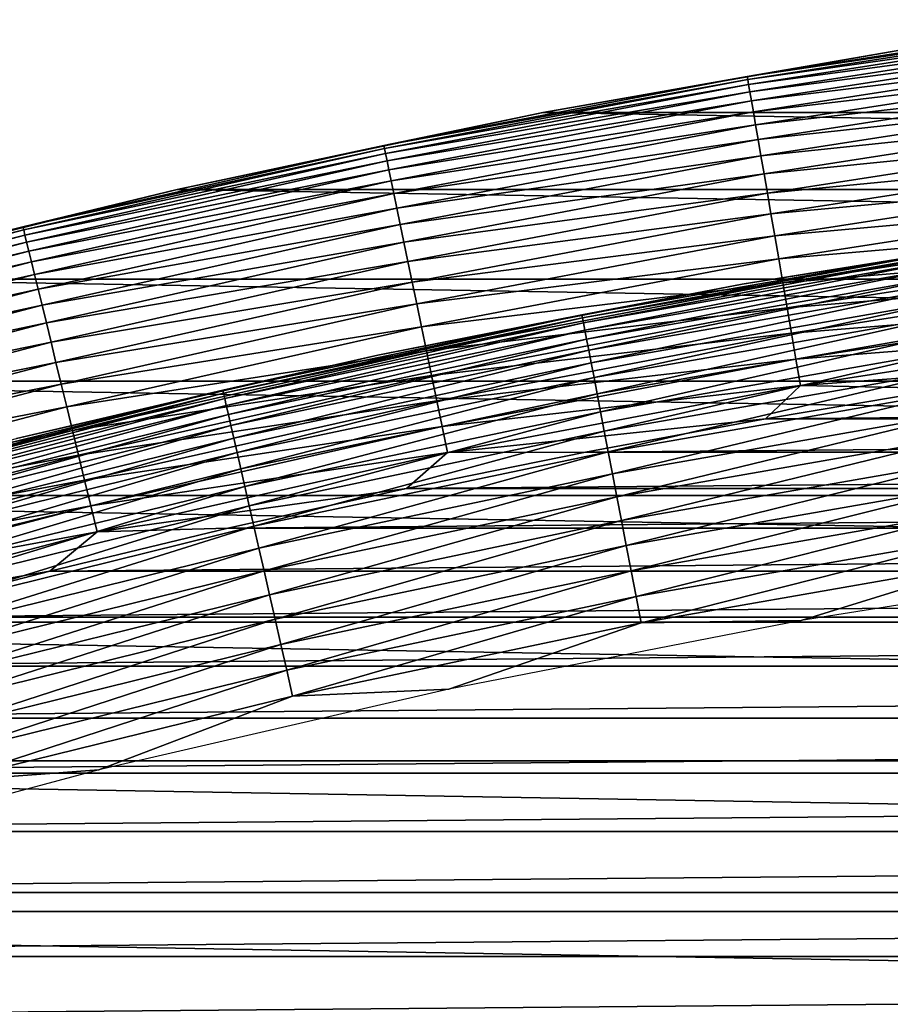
# Model space of a CAD drawing. Header units: millimetres. Extents: x -161 to 161, y -94 to 1149.
# Tile 248 of 256: x -82.53 to -79.97, y -28.98 to -26.1. Entities that reach past the tile are written whole.
import ezdxf

# ---------------------------------------------------------------- set-up
doc = ezdxf.new("R2010")
doc.units = ezdxf.units.MM
doc.header["$LTSCALE"] = 81.481481
for name, color, linetype in [('433', 7, 'CONTINUOUS'), ('434', 7, 'CONTINUOUS'), ('435', 7, 'CONTINUOUS'), ('437', 7, 'CONTINUOUS'), ('438', 7, 'CONTINUOUS')]:
    doc.layers.add(name, color=color, linetype=linetype)

msp = doc.modelspace()

# ---------------------------------------------------------------- linework, layer by layer
at = {"layer": '433', "linetype": 'CONTINUOUS'}
for points in [[(-79.8114, -27.179, -46.2096), (-80.3411, -27.2675, -46.2096), (-70.1886, -27.179, -46.2096), (-79.8114, -27.179, -46.2096)], [(-70.1886, -27.179, -46.2096), (-80.3411, -27.2675, -46.2096), (-69.6589, -27.2675, -46.2096), (-70.1886, -27.179, -46.2096)], [(-80.3411, -27.2675, -46.2096), (-80.8685, -27.3652, -46.2096), (-69.6589, -27.2675, -46.2096), (-80.3411, -27.2675, -46.2096)], [(-69.6589, -27.2675, -46.2096), (-80.8685, -27.3652, -46.2096), (-69.1315, -27.3652, -46.2096), (-69.6589, -27.2675, -46.2096)], [(-80.8685, -27.3652, -46.2096), (-81.3931, -27.4719, -46.2096), (-69.1315, -27.3652, -46.2096), (-80.8685, -27.3652, -46.2096)], [(-69.1315, -27.3652, -46.2096), (-81.3931, -27.4719, -46.2096), (-68.6068, -27.4719, -46.2096), (-69.1315, -27.3652, -46.2096)], [(-81.3931, -27.4719, -46.2096), (-81.9163, -27.588, -46.2096), (-68.6068, -27.4719, -46.2096), (-81.3931, -27.4719, -46.2096)], [(-68.6068, -27.4719, -46.2096), (-81.9163, -27.588, -46.2096), (-68.0837, -27.588, -46.2096), (-68.6068, -27.4719, -46.2096)], [(-81.9163, -27.588, -46.2096), (-82.4382, -27.7134, -46.2096), (-68.0837, -27.588, -46.2096), (-81.9163, -27.588, -46.2096)], [(-68.0837, -27.588, -46.2096), (-82.4382, -27.7134, -46.2096), (-67.5617, -27.7134, -46.2096), (-68.0837, -27.588, -46.2096)], [(-82.4382, -27.7134, -46.2096), (-82.9584, -27.848, -46.2096), (-67.5617, -27.7134, -46.2096), (-82.4382, -27.7134, -46.2096)], [(-67.5617, -27.7134, -46.2096), (-82.9584, -27.848, -46.2096), (-67.0416, -27.848, -46.2096), (-67.5617, -27.7134, -46.2096)], [(-82.9584, -27.848, -46.2096), (-83.4764, -27.9916, -46.2096), (-67.0416, -27.848, -46.2096), (-82.9584, -27.848, -46.2096)], [(-67.0416, -27.848, -46.2096), (-83.4764, -27.9916, -46.2096), (-66.5236, -27.9916, -46.2096), (-67.0416, -27.848, -46.2096)], [(-83.4764, -27.9916, -46.2096), (-83.9917, -28.1442, -46.2096), (-66.5236, -27.9916, -46.2096), (-83.4764, -27.9916, -46.2096)], [(-66.5236, -27.9916, -46.2096), (-83.9917, -28.1442, -46.2096), (-66.0083, -28.1442, -46.2096), (-66.5236, -27.9916, -46.2096)], [(-83.9917, -28.1442, -46.2096), (-84.5038, -28.3056, -46.2096), (-66.0083, -28.1442, -46.2096), (-83.9917, -28.1442, -46.2096)], [(-66.0083, -28.1442, -46.2096), (-84.5038, -28.3056, -46.2096), (-65.4962, -28.3056, -46.2096), (-66.0083, -28.1442, -46.2096)], [(-84.5038, -28.3056, -46.2096), (-85.0123, -28.4757, -46.2096), (-65.4962, -28.3056, -46.2096), (-84.5038, -28.3056, -46.2096)], [(-65.4962, -28.3056, -46.2096), (-85.0123, -28.4757, -46.2096), (-64.9877, -28.4757, -46.2096), (-65.4962, -28.3056, -46.2096)], [(-85.0123, -28.4757, -46.2096), (-85.5169, -28.6544, -46.2096), (-64.9877, -28.4757, -46.2096), (-85.0123, -28.4757, -46.2096)], [(-64.9877, -28.4757, -46.2096), (-85.5169, -28.6544, -46.2096), (-64.483, -28.6544, -46.2096), (-64.9877, -28.4757, -46.2096)], [(-85.5169, -28.6544, -46.2096), (-86.019, -28.8422, -46.2096), (-64.483, -28.6544, -46.2096), (-85.5169, -28.6544, -46.2096)], [(-64.483, -28.6544, -46.2096), (-86.019, -28.8422, -46.2096), (-63.9809, -28.8422, -46.2096), (-64.483, -28.6544, -46.2096)], [(-86.019, -28.8422, -46.2096), (-86.5185, -29.039, -46.2096), (-63.9809, -28.8422, -46.2096), (-86.019, -28.8422, -46.2096)], [(-63.9809, -28.8422, -46.2096), (-86.5185, -29.039, -46.2096), (-63.4814, -29.0391, -46.2096), (-63.9809, -28.8422, -46.2096)]]:
    msp.add_3dface(points, dxfattribs=at)
at = {"layer": '434', "linetype": 'CONTINUOUS'}
for points in [[(-79.9128, -26.1825, -66.2096), (-69.0073, -26.3707, -66.2096), (-80.9927, -26.3707, -66.2096), (-79.9128, -26.1825, -66.2096)], [(-80.9927, -26.3707, -66.2096), (-67.9354, -26.596, -66.2096), (-82.0646, -26.596, -66.2096), (-80.9927, -26.3707, -66.2096)], [(-69.0073, -26.3707, -66.2096), (-67.9354, -26.596, -66.2096), (-80.9927, -26.3707, -66.2096), (-69.0073, -26.3707, -66.2096)], [(-82.0646, -26.596, -66.2096), (-66.8705, -26.8585, -66.2096), (-83.1295, -26.8585, -66.2096), (-82.0646, -26.596, -66.2096)], [(-67.9354, -26.596, -66.2096), (-66.8705, -26.8585, -66.2096), (-82.0646, -26.596, -66.2096), (-67.9354, -26.596, -66.2096)], [(-83.1295, -26.8585, -66.2096), (-65.8162, -27.1572, -66.2096), (-84.1838, -27.1572, -66.2096), (-83.1295, -26.8585, -66.2096)], [(-66.8705, -26.8585, -66.2096), (-65.8162, -27.1572, -66.2096), (-83.1295, -26.8585, -66.2096), (-66.8705, -26.8585, -66.2096)], [(-84.1838, -27.1572, -66.2096), (-64.773, -27.4923, -66.2096), (-85.227, -27.4923, -66.2096), (-84.1838, -27.1572, -66.2096)], [(-65.8162, -27.1572, -66.2096), (-64.773, -27.4923, -66.2096), (-84.1838, -27.1572, -66.2096), (-65.8162, -27.1572, -66.2096)], [(-85.227, -27.4923, -66.2096), (-63.7409, -27.8634, -66.2096), (-86.2591, -27.8634, -66.2096), (-85.227, -27.4923, -66.2096)], [(-64.773, -27.4923, -66.2096), (-63.7409, -27.8634, -66.2096), (-85.227, -27.4923, -66.2096), (-64.773, -27.4923, -66.2096)], [(-86.2591, -27.8634, -66.2096), (-62.7235, -28.2695, -66.2096), (-87.2765, -28.2695, -66.2096), (-86.2591, -27.8634, -66.2096)], [(-63.7409, -27.8634, -66.2096), (-62.7235, -28.2695, -66.2096), (-86.2591, -27.8634, -66.2096), (-63.7409, -27.8634, -66.2096)], [(-87.2765, -28.2695, -66.2096), (-61.7203, -28.7107, -66.2096), (-88.2797, -28.7107, -66.2096), (-87.2765, -28.2695, -66.2096)], [(-62.7235, -28.2695, -66.2096), (-61.7203, -28.7107, -66.2096), (-87.2765, -28.2695, -66.2096), (-62.7235, -28.2695, -66.2096)], [(-88.2797, -28.7107, -66.2096), (-60.7321, -29.1865, -66.2096), (-89.2679, -29.1865, -66.2096), (-88.2797, -28.7107, -66.2096)], [(-61.7203, -28.7107, -66.2096), (-60.7321, -29.1865, -66.2096), (-88.2797, -28.7107, -66.2096), (-61.7203, -28.7107, -66.2096)]]:
    msp.add_3dface(points, dxfattribs=at)
at = {"layer": '435', "linetype": 'CONTINUOUS'}
for points in [[(-79.9128, -26.1825, -66.2096), (-80.9927, -26.3707, -66.2096), (-79.9127, -26.1824, -47.2096), (-79.9128, -26.1825, -66.2096)], [(-79.9127, -26.1824, -47.2096), (-80.9927, -26.3707, -66.2096), (-80.9924, -26.3706, -47.2096), (-79.9127, -26.1824, -47.2096)], [(-80.9924, -26.3706, -47.2096), (-82.0646, -26.596, -66.2096), (-82.065, -26.596, -47.2096), (-80.9924, -26.3706, -47.2096)], [(-80.9927, -26.3707, -66.2096), (-82.0646, -26.596, -66.2096), (-80.9924, -26.3706, -47.2096), (-80.9927, -26.3707, -66.2096)], [(-82.0646, -26.596, -66.2096), (-83.1295, -26.8585, -66.2096), (-82.065, -26.596, -47.2096), (-82.0646, -26.596, -66.2096)], [(-82.065, -26.596, -47.2096), (-83.1295, -26.8585, -66.2096), (-83.1292, -26.8583, -47.2096), (-82.065, -26.596, -47.2096)]]:
    msp.add_3dface(points, dxfattribs=at)
at = {"layer": '437', "linetype": 'CONTINUOUS'}
for points in [[(-79.9127, -26.1824, -47.2096), (-80.3941, -26.2646, -47.1325), (-79.3229, -26.0987, -47.1325), (-79.9127, -26.1824, -47.2096)], [(-80.3941, -26.2646, -47.1325), (-79.3216, -26.1077, -47.0544), (-79.3229, -26.0987, -47.1325), (-80.3941, -26.2646, -47.1325)], [(-80.3926, -26.2736, -47.0544), (-79.3216, -26.1077, -47.0544), (-80.3941, -26.2646, -47.1325), (-80.3926, -26.2736, -47.0544)], [(-80.3926, -26.2736, -47.0544), (-79.3196, -26.1228, -46.9773), (-79.3216, -26.1077, -47.0544), (-80.3926, -26.2736, -47.0544)], [(-80.39, -26.2886, -46.9773), (-79.3196, -26.1228, -46.9773), (-80.3926, -26.2736, -47.0544), (-80.39, -26.2886, -46.9773)], [(-80.39, -26.2886, -46.9773), (-79.3167, -26.1438, -46.9017), (-79.3196, -26.1228, -46.9773), (-80.39, -26.2886, -46.9773)], [(-80.3864, -26.3095, -46.9017), (-79.3167, -26.1438, -46.9017), (-80.39, -26.2886, -46.9773), (-80.3864, -26.3095, -46.9017)], [(-80.3864, -26.3095, -46.9017), (-79.313, -26.1707, -46.8279), (-79.3167, -26.1438, -46.9017), (-80.3864, -26.3095, -46.9017)], [(-79.9127, -26.1824, -47.2096), (-80.9924, -26.3706, -47.2096), (-80.3941, -26.2646, -47.1325), (-79.9127, -26.1824, -47.2096)], [(-80.3818, -26.3363, -46.8279), (-79.313, -26.1707, -46.8279), (-80.3864, -26.3095, -46.9017), (-80.3818, -26.3363, -46.8279)], [(-80.3818, -26.3363, -46.8279), (-79.3085, -26.2032, -46.7565), (-79.313, -26.1707, -46.8279), (-80.3818, -26.3363, -46.8279)], [(-80.3762, -26.3686, -46.7565), (-79.3085, -26.2032, -46.7565), (-80.3818, -26.3363, -46.8279), (-80.3762, -26.3686, -46.7565)], [(-80.3762, -26.3686, -46.7565), (-79.3033, -26.2412, -46.6879), (-79.3085, -26.2032, -46.7565), (-80.3762, -26.3686, -46.7565)], [(-80.9924, -26.3706, -47.2096), (-81.4591, -26.467, -47.1325), (-80.3941, -26.2646, -47.1325), (-80.9924, -26.3706, -47.2096)], [(-81.4591, -26.467, -47.1325), (-80.3926, -26.2736, -47.0544), (-80.3941, -26.2646, -47.1325), (-81.4591, -26.467, -47.1325)], [(-80.3697, -26.4064, -46.6879), (-79.3033, -26.2412, -46.6879), (-80.3762, -26.3686, -46.7565), (-80.3697, -26.4064, -46.6879)], [(-80.3697, -26.4064, -46.6879), (-79.2974, -26.2844, -46.6225), (-79.3033, -26.2412, -46.6879), (-80.3697, -26.4064, -46.6879)], [(-81.4573, -26.4759, -47.0544), (-80.3926, -26.2736, -47.0544), (-81.4591, -26.467, -47.1325), (-81.4573, -26.4759, -47.0544)], [(-81.4573, -26.4759, -47.0544), (-80.39, -26.2886, -46.9773), (-80.3926, -26.2736, -47.0544), (-81.4573, -26.4759, -47.0544)], [(-81.4542, -26.4908, -46.9773), (-80.39, -26.2886, -46.9773), (-81.4573, -26.4759, -47.0544), (-81.4542, -26.4908, -46.9773)], [(-81.4542, -26.4908, -46.9773), (-80.3864, -26.3095, -46.9017), (-80.39, -26.2886, -46.9773), (-81.4542, -26.4908, -46.9773)], [(-80.3623, -26.4494, -46.6225), (-79.2974, -26.2844, -46.6225), (-80.3697, -26.4064, -46.6879), (-80.3623, -26.4494, -46.6225)], [(-80.3623, -26.4494, -46.6225), (-79.2907, -26.3326, -46.5607), (-79.2974, -26.2844, -46.6225), (-80.3623, -26.4494, -46.6225)], [(-81.4498, -26.5116, -46.9017), (-80.3864, -26.3095, -46.9017), (-81.4542, -26.4908, -46.9773), (-81.4498, -26.5116, -46.9017)], [(-81.4498, -26.5116, -46.9017), (-80.3818, -26.3363, -46.8279), (-80.3864, -26.3095, -46.9017), (-81.4498, -26.5116, -46.9017)], [(-81.4443, -26.5382, -46.8279), (-80.3818, -26.3363, -46.8279), (-81.4498, -26.5116, -46.9017), (-81.4443, -26.5382, -46.8279)], [(-81.4443, -26.5382, -46.8279), (-80.3762, -26.3686, -46.7565), (-80.3818, -26.3363, -46.8279), (-81.4443, -26.5382, -46.8279)], [(-80.354, -26.4973, -46.5607), (-79.2907, -26.3326, -46.5607), (-80.3623, -26.4494, -46.6225), (-80.354, -26.4973, -46.5607)], [(-80.354, -26.4973, -46.5607), (-79.2835, -26.3854, -46.5029), (-79.2907, -26.3326, -46.5607), (-80.354, -26.4973, -46.5607)], [(-80.9924, -26.3706, -47.2096), (-82.065, -26.596, -47.2096), (-81.4591, -26.467, -47.1325), (-80.9924, -26.3706, -47.2096)], [(-81.4376, -26.5703, -46.7565), (-80.3762, -26.3686, -46.7565), (-81.4443, -26.5382, -46.8279), (-81.4376, -26.5703, -46.7565)], [(-81.4376, -26.5703, -46.7565), (-80.3697, -26.4064, -46.6879), (-80.3762, -26.3686, -46.7565), (-81.4376, -26.5703, -46.7565)], [(-81.4298, -26.6079, -46.6879), (-80.3697, -26.4064, -46.6879), (-81.4376, -26.5703, -46.7565), (-81.4298, -26.6079, -46.6879)], [(-81.4298, -26.6079, -46.6879), (-80.3623, -26.4494, -46.6225), (-80.3697, -26.4064, -46.6879), (-81.4298, -26.6079, -46.6879)], [(-80.345, -26.5498, -46.5029), (-79.2835, -26.3854, -46.5029), (-80.354, -26.4973, -46.5607), (-80.345, -26.5498, -46.5029)], [(-80.345, -26.5498, -46.5029), (-79.2756, -26.4425, -46.4496), (-79.2835, -26.3854, -46.5029), (-80.345, -26.5498, -46.5029)], [(-80.3352, -26.6066, -46.4496), (-79.2756, -26.4425, -46.4496), (-80.345, -26.5498, -46.5029), (-80.3352, -26.6066, -46.4496)], [(-80.3352, -26.6066, -46.4496), (-79.2672, -26.5037, -46.4009), (-79.2756, -26.4425, -46.4496), (-80.3352, -26.6066, -46.4496)], [(-82.065, -26.596, -47.2096), (-82.5166, -26.7056, -47.1325), (-81.4591, -26.467, -47.1325), (-82.065, -26.596, -47.2096)], [(-82.5166, -26.7056, -47.1325), (-81.4573, -26.4759, -47.0544), (-81.4591, -26.467, -47.1325), (-82.5166, -26.7056, -47.1325)], [(-81.421, -26.6506, -46.6225), (-80.3623, -26.4494, -46.6225), (-81.4298, -26.6079, -46.6879), (-81.421, -26.6506, -46.6225)], [(-81.421, -26.6506, -46.6225), (-80.354, -26.4973, -46.5607), (-80.3623, -26.4494, -46.6225), (-81.421, -26.6506, -46.6225)], [(-82.5144, -26.7145, -47.0544), (-81.4573, -26.4759, -47.0544), (-82.5166, -26.7056, -47.1325), (-82.5144, -26.7145, -47.0544)], [(-82.5144, -26.7145, -47.0544), (-81.4542, -26.4908, -46.9773), (-81.4573, -26.4759, -47.0544), (-82.5144, -26.7145, -47.0544)], [(-82.5108, -26.7293, -46.9773), (-81.4542, -26.4908, -46.9773), (-82.5144, -26.7145, -47.0544), (-82.5108, -26.7293, -46.9773)], [(-82.5108, -26.7293, -46.9773), (-81.4498, -26.5116, -46.9017), (-81.4542, -26.4908, -46.9773), (-82.5108, -26.7293, -46.9773)], [(-81.4111, -26.6982, -46.5607), (-80.354, -26.4973, -46.5607), (-81.421, -26.6506, -46.6225), (-81.4111, -26.6982, -46.5607)], [(-81.4111, -26.6982, -46.5607), (-80.345, -26.5498, -46.5029), (-80.354, -26.4973, -46.5607), (-81.4111, -26.6982, -46.5607)], [(-82.5058, -26.7499, -46.9017), (-81.4498, -26.5116, -46.9017), (-82.5108, -26.7293, -46.9773), (-82.5058, -26.7499, -46.9017)], [(-82.5058, -26.7499, -46.9017), (-81.4443, -26.5382, -46.8279), (-81.4498, -26.5116, -46.9017), (-82.5058, -26.7499, -46.9017)], [(-80.3247, -26.6674, -46.4009), (-79.2672, -26.5037, -46.4009), (-80.3352, -26.6066, -46.4496), (-80.3247, -26.6674, -46.4009)], [(-80.3247, -26.6674, -46.4009), (-79.2583, -26.5684, -46.3572), (-79.2672, -26.5037, -46.4009), (-80.3247, -26.6674, -46.4009)], [(-82.4993, -26.7763, -46.8279), (-81.4443, -26.5382, -46.8279), (-82.5058, -26.7499, -46.9017), (-82.4993, -26.7763, -46.8279)], [(-82.4993, -26.7763, -46.8279), (-81.4376, -26.5703, -46.7565), (-81.4443, -26.5382, -46.8279), (-82.4993, -26.7763, -46.8279)], [(-81.4002, -26.7504, -46.5029), (-80.345, -26.5498, -46.5029), (-81.4111, -26.6982, -46.5607), (-81.4002, -26.7504, -46.5029)], [(-81.4002, -26.7504, -46.5029), (-80.3352, -26.6066, -46.4496), (-80.345, -26.5498, -46.5029), (-81.4002, -26.7504, -46.5029)], [(-82.4916, -26.8082, -46.7565), (-81.4376, -26.5703, -46.7565), (-82.4993, -26.7763, -46.8279), (-82.4916, -26.8082, -46.7565)], [(-82.4916, -26.8082, -46.7565), (-81.4298, -26.6079, -46.6879), (-81.4376, -26.5703, -46.7565), (-82.4916, -26.8082, -46.7565)], [(-80.3136, -26.7318, -46.3572), (-79.2583, -26.5684, -46.3572), (-80.3247, -26.6674, -46.4009), (-80.3136, -26.7318, -46.3572)], [(-80.3136, -26.7318, -46.3572), (-79.249, -26.6363, -46.3187), (-79.2583, -26.5684, -46.3572), (-80.3136, -26.7318, -46.3572)], [(-82.065, -26.596, -47.2096), (-83.1292, -26.8583, -47.2096), (-82.5166, -26.7056, -47.1325), (-82.065, -26.596, -47.2096)], [(-82.4825, -26.8454, -46.6879), (-81.4298, -26.6079, -46.6879), (-82.4916, -26.8082, -46.7565), (-82.4825, -26.8454, -46.6879)], [(-82.4825, -26.8454, -46.6879), (-81.421, -26.6506, -46.6225), (-81.4298, -26.6079, -46.6879), (-82.4825, -26.8454, -46.6879)], [(-81.3885, -26.8068, -46.4496), (-80.3352, -26.6066, -46.4496), (-81.4002, -26.7504, -46.5029), (-81.3885, -26.8068, -46.4496)], [(-81.3885, -26.8068, -46.4496), (-80.3247, -26.6674, -46.4009), (-80.3352, -26.6066, -46.4496), (-81.3885, -26.8068, -46.4496)], [(-80.3019, -26.7994, -46.3187), (-79.249, -26.6363, -46.3187), (-80.3136, -26.7318, -46.3572), (-80.3019, -26.7994, -46.3187)], [(-80.3019, -26.7994, -46.3187), (-79.2393, -26.707, -46.2858), (-79.249, -26.6363, -46.3187), (-80.3019, -26.7994, -46.3187)], [(-82.4722, -26.8878, -46.6225), (-81.421, -26.6506, -46.6225), (-82.4825, -26.8454, -46.6879), (-82.4722, -26.8878, -46.6225)], [(-82.4722, -26.8878, -46.6225), (-81.4111, -26.6982, -46.5607), (-81.421, -26.6506, -46.6225), (-82.4722, -26.8878, -46.6225)], [(-81.376, -26.8672, -46.4009), (-80.3247, -26.6674, -46.4009), (-81.3885, -26.8068, -46.4496), (-81.376, -26.8672, -46.4009)], [(-81.376, -26.8672, -46.4009), (-80.3136, -26.7318, -46.3572), (-80.3247, -26.6674, -46.4009), (-81.376, -26.8672, -46.4009)], [(-82.4607, -26.935, -46.5607), (-81.4111, -26.6982, -46.5607), (-82.4722, -26.8878, -46.6225), (-82.4607, -26.935, -46.5607)], [(-82.4607, -26.935, -46.5607), (-81.4002, -26.7504, -46.5029), (-81.4111, -26.6982, -46.5607), (-82.4607, -26.935, -46.5607)], [(-83.1292, -26.8583, -47.2096), (-83.5652, -26.9802, -47.1325), (-82.5166, -26.7056, -47.1325), (-83.1292, -26.8583, -47.2096)], [(-83.5652, -26.9802, -47.1325), (-82.5144, -26.7145, -47.0544), (-82.5166, -26.7056, -47.1325), (-83.5652, -26.9802, -47.1325)], [(-83.5628, -26.989, -47.0544), (-82.5144, -26.7145, -47.0544), (-83.5652, -26.9802, -47.1325), (-83.5628, -26.989, -47.0544)], [(-83.5628, -26.989, -47.0544), (-82.5108, -26.7293, -46.9773), (-82.5144, -26.7145, -47.0544), (-83.5628, -26.989, -47.0544)], [(-83.5587, -27.0037, -46.9773), (-82.5108, -26.7293, -46.9773), (-83.5628, -26.989, -47.0544), (-83.5587, -27.0037, -46.9773)], [(-83.5587, -27.0037, -46.9773), (-82.5058, -26.7499, -46.9017), (-82.5108, -26.7293, -46.9773), (-83.5587, -27.0037, -46.9773)], [(-80.2898, -26.8697, -46.2858), (-79.2393, -26.707, -46.2858), (-80.3019, -26.7994, -46.3187), (-80.2898, -26.8697, -46.2858)], [(-80.2898, -26.8697, -46.2858), (-79.2292, -26.78, -46.2586), (-79.2393, -26.707, -46.2858), (-80.2898, -26.8697, -46.2858)], [(-83.5529, -27.0242, -46.9017), (-82.5058, -26.7499, -46.9017), (-83.5587, -27.0037, -46.9773), (-83.5529, -27.0242, -46.9017)], [(-83.5529, -27.0242, -46.9017), (-82.4993, -26.7763, -46.8279), (-82.5058, -26.7499, -46.9017), (-83.5529, -27.0242, -46.9017)], [(-82.448, -26.9868, -46.5029), (-81.4002, -26.7504, -46.5029), (-82.4607, -26.935, -46.5607), (-82.448, -26.9868, -46.5029)], [(-82.448, -26.9868, -46.5029), (-81.3885, -26.8068, -46.4496), (-81.4002, -26.7504, -46.5029), (-82.448, -26.9868, -46.5029)], [(-81.3627, -26.9312, -46.3572), (-80.3136, -26.7318, -46.3572), (-81.376, -26.8672, -46.4009), (-81.3627, -26.9312, -46.3572)], [(-81.3627, -26.9312, -46.3572), (-80.3019, -26.7994, -46.3187), (-80.3136, -26.7318, -46.3572), (-81.3627, -26.9312, -46.3572)], [(-83.5456, -27.0503, -46.8279), (-82.4993, -26.7763, -46.8279), (-83.5529, -27.0242, -46.9017), (-83.5456, -27.0503, -46.8279)], [(-83.5456, -27.0503, -46.8279), (-82.4916, -26.8082, -46.7565), (-82.4993, -26.7763, -46.8279), (-83.5456, -27.0503, -46.8279)], [(-80.2773, -26.9424, -46.2586), (-79.2292, -26.78, -46.2586), (-80.2898, -26.8697, -46.2858), (-80.2773, -26.9424, -46.2586)], [(-80.2773, -26.9424, -46.2586), (-79.2189, -26.855, -46.2372), (-79.2292, -26.78, -46.2586), (-80.2773, -26.9424, -46.2586)], [(-83.5368, -27.0819, -46.7565), (-82.4916, -26.8082, -46.7565), (-83.5456, -27.0503, -46.8279), (-83.5368, -27.0819, -46.7565)], [(-83.5368, -27.0819, -46.7565), (-82.4825, -26.8454, -46.6879), (-82.4916, -26.8082, -46.7565), (-83.5368, -27.0819, -46.7565)], [(-82.4344, -27.0429, -46.4496), (-81.3885, -26.8068, -46.4496), (-82.448, -26.9868, -46.5029), (-82.4344, -27.0429, -46.4496)], [(-82.4344, -27.0429, -46.4496), (-81.376, -26.8672, -46.4009), (-81.3885, -26.8068, -46.4496), (-82.4344, -27.0429, -46.4496)], [(-81.3487, -26.9983, -46.3187), (-80.3019, -26.7994, -46.3187), (-81.3627, -26.9312, -46.3572), (-81.3487, -26.9983, -46.3187)], [(-81.3487, -26.9983, -46.3187), (-80.2898, -26.8697, -46.2858), (-80.3019, -26.7994, -46.3187), (-81.3487, -26.9983, -46.3187)], [(-83.5264, -27.1188, -46.6879), (-82.4825, -26.8454, -46.6879), (-83.5368, -27.0819, -46.7565), (-83.5264, -27.1188, -46.6879)], [(-83.5264, -27.1188, -46.6879), (-82.4722, -26.8878, -46.6225), (-82.4825, -26.8454, -46.6879), (-83.5264, -27.1188, -46.6879)], [(-82.4198, -27.1028, -46.4009), (-81.376, -26.8672, -46.4009), (-82.4344, -27.0429, -46.4496), (-82.4198, -27.1028, -46.4009)], [(-82.4198, -27.1028, -46.4009), (-81.3627, -26.9312, -46.3572), (-81.376, -26.8672, -46.4009), (-82.4198, -27.1028, -46.4009)], [(-81.3342, -27.0682, -46.2858), (-80.2898, -26.8697, -46.2858), (-81.3487, -26.9983, -46.3187), (-81.3342, -27.0682, -46.2858)], [(-81.3342, -27.0682, -46.2858), (-80.2773, -26.9424, -46.2586), (-80.2898, -26.8697, -46.2858), (-81.3342, -27.0682, -46.2858)], [(-80.2644, -27.0169, -46.2372), (-79.2189, -26.855, -46.2372), (-80.2773, -26.9424, -46.2586), (-80.2644, -27.0169, -46.2372)], [(-80.2644, -27.0169, -46.2372), (-79.2084, -26.9314, -46.2219), (-79.2189, -26.855, -46.2372), (-80.2644, -27.0169, -46.2372)], [(-83.5147, -27.1608, -46.6225), (-82.4722, -26.8878, -46.6225), (-83.5264, -27.1188, -46.6879), (-83.5147, -27.1608, -46.6225)], [(-83.5147, -27.1608, -46.6225), (-82.4607, -26.935, -46.5607), (-82.4722, -26.8878, -46.6225), (-83.5147, -27.1608, -46.6225)], [(-82.4043, -27.1663, -46.3572), (-81.3627, -26.9312, -46.3572), (-82.4198, -27.1028, -46.4009), (-82.4043, -27.1663, -46.3572)], [(-82.4043, -27.1663, -46.3572), (-81.3487, -26.9983, -46.3187), (-81.3627, -26.9312, -46.3572), (-82.4043, -27.1663, -46.3572)], [(-80.2513, -27.0929, -46.2219), (-79.2084, -26.9314, -46.2219), (-80.2644, -27.0169, -46.2372), (-80.2513, -27.0929, -46.2219)], [(-80.2513, -27.0929, -46.2219), (-79.1978, -27.0087, -46.2126), (-79.2084, -26.9314, -46.2219), (-80.2513, -27.0929, -46.2219)], [(-83.5015, -27.2076, -46.5607), (-82.4607, -26.935, -46.5607), (-83.5147, -27.1608, -46.6225), (-83.5015, -27.2076, -46.5607)], [(-83.5015, -27.2076, -46.5607), (-82.448, -26.9868, -46.5029), (-82.4607, -26.935, -46.5607), (-83.5015, -27.2076, -46.5607)], [(-81.3192, -27.1404, -46.2586), (-80.2773, -26.9424, -46.2586), (-81.3342, -27.0682, -46.2858), (-81.3192, -27.1404, -46.2586)], [(-81.3192, -27.1404, -46.2586), (-80.2644, -27.0169, -46.2372), (-80.2773, -26.9424, -46.2586), (-81.3192, -27.1404, -46.2586)], [(-83.4872, -27.2589, -46.5029), (-82.448, -26.9868, -46.5029), (-83.5015, -27.2076, -46.5607), (-83.4872, -27.2589, -46.5029)], [(-83.4872, -27.2589, -46.5029), (-82.4344, -27.0429, -46.4496), (-82.448, -26.9868, -46.5029), (-83.4872, -27.2589, -46.5029)], [(-82.3881, -27.2329, -46.3187), (-81.3487, -26.9983, -46.3187), (-82.4043, -27.1663, -46.3572), (-82.3881, -27.2329, -46.3187)], [(-82.3881, -27.2329, -46.3187), (-81.3342, -27.0682, -46.2858), (-81.3487, -26.9983, -46.3187), (-82.3881, -27.2329, -46.3187)], [(-81.3038, -27.2145, -46.2372), (-80.2644, -27.0169, -46.2372), (-81.3192, -27.1404, -46.2586), (-81.3038, -27.2145, -46.2372)], [(-81.3038, -27.2145, -46.2372), (-80.2513, -27.0929, -46.2219), (-80.2644, -27.0169, -46.2372), (-81.3038, -27.2145, -46.2372)], [(-80.2381, -27.1698, -46.2126), (-79.1978, -27.0087, -46.2126), (-80.2513, -27.0929, -46.2219), (-80.2381, -27.1698, -46.2126)], [(-80.2381, -27.1698, -46.2126), (-79.2798, -27.0995, -46.2096), (-79.1978, -27.0087, -46.2126), (-80.2381, -27.1698, -46.2126)], [(-83.4716, -27.3145, -46.4496), (-82.4344, -27.0429, -46.4496), (-83.4872, -27.2589, -46.5029), (-83.4716, -27.3145, -46.4496)], [(-83.4716, -27.3145, -46.4496), (-82.4198, -27.1028, -46.4009), (-82.4344, -27.0429, -46.4496), (-83.4716, -27.3145, -46.4496)], [(-82.3712, -27.3022, -46.2858), (-81.3342, -27.0682, -46.2858), (-82.3881, -27.2329, -46.3187), (-82.3712, -27.3022, -46.2858)], [(-82.3712, -27.3022, -46.2858), (-81.3192, -27.1404, -46.2586), (-81.3342, -27.0682, -46.2858), (-82.3712, -27.3022, -46.2858)], [(-83.455, -27.3739, -46.4009), (-82.4198, -27.1028, -46.4009), (-83.4716, -27.3145, -46.4496), (-83.455, -27.3739, -46.4009)], [(-83.455, -27.3739, -46.4009), (-82.4043, -27.1663, -46.3572), (-82.4198, -27.1028, -46.4009), (-83.455, -27.3739, -46.4009)], [(-81.2881, -27.2899, -46.2219), (-80.2513, -27.0929, -46.2219), (-81.3038, -27.2145, -46.2372), (-81.2881, -27.2899, -46.2219)], [(-81.2881, -27.2899, -46.2219), (-80.2381, -27.1698, -46.2126), (-80.2513, -27.0929, -46.2219), (-81.2881, -27.2899, -46.2219)], [(-79.8114, -27.179, -46.2096), (-79.2798, -27.0995, -46.2096), (-80.2381, -27.1698, -46.2126), (-79.8114, -27.179, -46.2096)], [(-82.3537, -27.3739, -46.2586), (-81.3192, -27.1404, -46.2586), (-82.3712, -27.3022, -46.2858), (-82.3537, -27.3739, -46.2586)], [(-82.3537, -27.3739, -46.2586), (-81.3038, -27.2145, -46.2372), (-81.3192, -27.1404, -46.2586), (-82.3537, -27.3739, -46.2586)], [(-83.4373, -27.4368, -46.3572), (-82.4043, -27.1663, -46.3572), (-83.455, -27.3739, -46.4009), (-83.4373, -27.4368, -46.3572)], [(-83.4373, -27.4368, -46.3572), (-82.3881, -27.2329, -46.3187), (-82.4043, -27.1663, -46.3572), (-83.4373, -27.4368, -46.3572)], [(-81.2722, -27.3663, -46.2126), (-80.2381, -27.1698, -46.2126), (-81.2881, -27.2899, -46.2219), (-81.2722, -27.3663, -46.2126)], [(-81.2722, -27.3663, -46.2126), (-80.3411, -27.2675, -46.2096), (-80.2381, -27.1698, -46.2126), (-81.2722, -27.3663, -46.2126)], [(-80.3411, -27.2675, -46.2096), (-79.8114, -27.179, -46.2096), (-80.2381, -27.1698, -46.2126), (-80.3411, -27.2675, -46.2096)], [(-82.3358, -27.4474, -46.2372), (-81.3038, -27.2145, -46.2372), (-82.3537, -27.3739, -46.2586), (-82.3358, -27.4474, -46.2372)], [(-82.3358, -27.4474, -46.2372), (-81.2881, -27.2899, -46.2219), (-81.3038, -27.2145, -46.2372), (-82.3358, -27.4474, -46.2372)], [(-83.4188, -27.5028, -46.3187), (-82.3881, -27.2329, -46.3187), (-83.4373, -27.4368, -46.3572), (-83.4188, -27.5028, -46.3187)], [(-83.4188, -27.5028, -46.3187), (-82.3712, -27.3022, -46.2858), (-82.3881, -27.2329, -46.3187), (-83.4188, -27.5028, -46.3187)], [(-80.8685, -27.3652, -46.2096), (-80.3411, -27.2675, -46.2096), (-81.2722, -27.3663, -46.2126), (-80.8685, -27.3652, -46.2096)], [(-83.3996, -27.5715, -46.2858), (-82.3712, -27.3022, -46.2858), (-83.4188, -27.5028, -46.3187), (-83.3996, -27.5715, -46.2858)], [(-83.3996, -27.5715, -46.2858), (-82.3537, -27.3739, -46.2586), (-82.3712, -27.3022, -46.2858), (-83.3996, -27.5715, -46.2858)], [(-82.3176, -27.5223, -46.2219), (-81.2881, -27.2899, -46.2219), (-82.3358, -27.4474, -46.2372), (-82.3176, -27.5223, -46.2219)], [(-82.3176, -27.5223, -46.2219), (-81.2722, -27.3663, -46.2126), (-81.2881, -27.2899, -46.2219), (-82.3176, -27.5223, -46.2219)], [(-81.3931, -27.4719, -46.2096), (-80.8685, -27.3652, -46.2096), (-81.2722, -27.3663, -46.2126), (-81.3931, -27.4719, -46.2096)], [(-83.3797, -27.6425, -46.2586), (-82.3537, -27.3739, -46.2586), (-83.3996, -27.5715, -46.2858), (-83.3797, -27.6425, -46.2586)], [(-83.3797, -27.6425, -46.2586), (-82.3358, -27.4474, -46.2372), (-82.3537, -27.3739, -46.2586), (-83.3797, -27.6425, -46.2586)], [(-82.2991, -27.5981, -46.2126), (-81.2722, -27.3663, -46.2126), (-82.3176, -27.5223, -46.2219), (-82.2991, -27.5981, -46.2126)], [(-82.2991, -27.5981, -46.2126), (-81.3931, -27.4719, -46.2096), (-81.2722, -27.3663, -46.2126), (-82.2991, -27.5981, -46.2126)], [(-83.3593, -27.7154, -46.2372), (-82.3358, -27.4474, -46.2372), (-83.3797, -27.6425, -46.2586), (-83.3593, -27.7154, -46.2372)], [(-83.3593, -27.7154, -46.2372), (-82.3176, -27.5223, -46.2219), (-82.3358, -27.4474, -46.2372), (-83.3593, -27.7154, -46.2372)], [(-81.9163, -27.588, -46.2096), (-81.3931, -27.4719, -46.2096), (-82.2991, -27.5981, -46.2126), (-81.9163, -27.588, -46.2096)], [(-83.3385, -27.7896, -46.2219), (-82.3176, -27.5223, -46.2219), (-83.3593, -27.7154, -46.2372), (-83.3385, -27.7896, -46.2219)], [(-83.3385, -27.7896, -46.2219), (-82.2991, -27.5981, -46.2126), (-82.3176, -27.5223, -46.2219), (-83.3385, -27.7896, -46.2219)], [(-82.4382, -27.7134, -46.2096), (-81.9163, -27.588, -46.2096), (-82.2991, -27.5981, -46.2126), (-82.4382, -27.7134, -46.2096)], [(-83.3174, -27.8647, -46.2126), (-82.2991, -27.5981, -46.2126), (-83.3385, -27.7896, -46.2219), (-83.3174, -27.8647, -46.2126)], [(-83.3174, -27.8647, -46.2126), (-82.4382, -27.7134, -46.2096), (-82.2991, -27.5981, -46.2126), (-83.3174, -27.8647, -46.2126)], [(-82.9584, -27.848, -46.2096), (-82.4382, -27.7134, -46.2096), (-83.3174, -27.8647, -46.2126), (-82.9584, -27.848, -46.2096)]]:
    msp.add_3dface(points, dxfattribs=at)
at = {"layer": '438', "color": 7, "linetype": 'CONTINUOUS', "true_color": 0xaaaaaa}
for points in [[(-79.3352, -26.7031, -47.8096), (-79.8194, -26.7781, -47.7325), (-80.4091, -26.8732, -47.8096), (-79.3352, -26.7031, -47.8096)], [(-79.8194, -26.7781, -47.7325), (-80.8786, -26.9628, -47.7325), (-80.4091, -26.8732, -47.8096), (-79.8194, -26.7781, -47.7325)], [(-80.8786, -26.9628, -47.7325), (-79.8194, -26.7781, -47.7325), (-80.8769, -26.9717, -47.6544), (-80.8786, -26.9628, -47.7325)], [(-80.8769, -26.9717, -47.6544), (-79.8194, -26.7781, -47.7325), (-79.8179, -26.7871, -47.6544), (-80.8769, -26.9717, -47.6544)], [(-80.8769, -26.9717, -47.6544), (-79.8179, -26.7871, -47.6544), (-80.874, -26.9867, -47.5773), (-80.8769, -26.9717, -47.6544)], [(-80.874, -26.9867, -47.5773), (-79.8179, -26.7871, -47.6544), (-79.8156, -26.8022, -47.5773), (-80.874, -26.9867, -47.5773)], [(-80.874, -26.9867, -47.5773), (-79.8156, -26.8022, -47.5773), (-80.87, -27.0075, -47.5017), (-80.874, -26.9867, -47.5773)], [(-80.87, -27.0075, -47.5017), (-79.8156, -26.8022, -47.5773), (-79.8123, -26.8231, -47.5017), (-80.87, -27.0075, -47.5017)], [(-80.87, -27.0075, -47.5017), (-79.8123, -26.8231, -47.5017), (-80.8649, -27.0342, -47.4279), (-80.87, -27.0075, -47.5017)], [(-80.8649, -27.0342, -47.4279), (-79.8123, -26.8231, -47.5017), (-79.8081, -26.8499, -47.4279), (-80.8649, -27.0342, -47.4279)], [(-80.4091, -26.8732, -47.8096), (-80.8786, -26.9628, -47.7325), (-81.4764, -27.0807, -47.8096), (-80.4091, -26.8732, -47.8096)], [(-80.8649, -27.0342, -47.4279), (-79.8081, -26.8499, -47.4279), (-80.8587, -27.0664, -47.3565), (-80.8649, -27.0342, -47.4279)], [(-80.8587, -27.0664, -47.3565), (-79.8081, -26.8499, -47.4279), (-79.803, -26.8824, -47.3565), (-80.8587, -27.0664, -47.3565)], [(-80.8587, -27.0664, -47.3565), (-79.803, -26.8824, -47.3565), (-80.8515, -27.1041, -47.2879), (-80.8587, -27.0664, -47.3565)], [(-80.8515, -27.1041, -47.2879), (-79.803, -26.8824, -47.3565), (-79.7971, -26.9202, -47.2879), (-80.8515, -27.1041, -47.2879)], [(-80.8515, -27.1041, -47.2879), (-79.7971, -26.9202, -47.2879), (-80.8432, -27.1469, -47.2225), (-80.8515, -27.1041, -47.2879)], [(-80.8432, -27.1469, -47.2225), (-79.7971, -26.9202, -47.2879), (-79.7903, -26.9633, -47.2225), (-80.8432, -27.1469, -47.2225)], [(-80.8786, -26.9628, -47.7325), (-81.9309, -27.1839, -47.7325), (-81.4764, -27.0807, -47.8096), (-80.8786, -26.9628, -47.7325)], [(-81.9309, -27.1839, -47.7325), (-80.8786, -26.9628, -47.7325), (-81.9288, -27.1928, -47.6544), (-81.9309, -27.1839, -47.7325)], [(-81.9288, -27.1928, -47.6544), (-80.8786, -26.9628, -47.7325), (-80.8769, -26.9717, -47.6544), (-81.9288, -27.1928, -47.6544)], [(-81.9288, -27.1928, -47.6544), (-80.8769, -26.9717, -47.6544), (-81.9254, -27.2076, -47.5773), (-81.9288, -27.1928, -47.6544)], [(-81.9254, -27.2076, -47.5773), (-80.8769, -26.9717, -47.6544), (-80.874, -26.9867, -47.5773), (-81.9254, -27.2076, -47.5773)], [(-81.9254, -27.2076, -47.5773), (-80.874, -26.9867, -47.5773), (-81.9207, -27.2284, -47.5017), (-81.9254, -27.2076, -47.5773)], [(-81.9207, -27.2284, -47.5017), (-80.874, -26.9867, -47.5773), (-80.87, -27.0075, -47.5017), (-81.9207, -27.2284, -47.5017)], [(-80.8432, -27.1469, -47.2225), (-79.7903, -26.9633, -47.2225), (-80.8341, -27.1946, -47.1607), (-80.8432, -27.1469, -47.2225)], [(-80.8341, -27.1946, -47.1607), (-79.7903, -26.9633, -47.2225), (-79.7828, -27.0113, -47.1607), (-80.8341, -27.1946, -47.1607)], [(-81.9207, -27.2284, -47.5017), (-80.87, -27.0075, -47.5017), (-81.9147, -27.2548, -47.4279), (-81.9207, -27.2284, -47.5017)], [(-81.9147, -27.2548, -47.4279), (-80.87, -27.0075, -47.5017), (-80.8649, -27.0342, -47.4279), (-81.9147, -27.2548, -47.4279)], [(-80.8341, -27.1946, -47.1607), (-79.7828, -27.0113, -47.1607), (-80.824, -27.247, -47.1029), (-80.8341, -27.1946, -47.1607)], [(-80.824, -27.247, -47.1029), (-79.7828, -27.0113, -47.1607), (-79.7746, -27.064, -47.1029), (-80.824, -27.247, -47.1029)], [(-81.9147, -27.2548, -47.4279), (-80.8649, -27.0342, -47.4279), (-81.9074, -27.2868, -47.3565), (-81.9147, -27.2548, -47.4279)], [(-81.9074, -27.2868, -47.3565), (-80.8649, -27.0342, -47.4279), (-80.8587, -27.0664, -47.3565), (-81.9074, -27.2868, -47.3565)], [(-81.9074, -27.2868, -47.3565), (-80.8587, -27.0664, -47.3565), (-81.8988, -27.3242, -47.2879), (-81.9074, -27.2868, -47.3565)], [(-81.8988, -27.3242, -47.2879), (-80.8587, -27.0664, -47.3565), (-80.8515, -27.1041, -47.2879), (-81.8988, -27.3242, -47.2879)], [(-80.824, -27.247, -47.1029), (-79.7746, -27.064, -47.1029), (-80.8131, -27.3036, -47.0496), (-80.824, -27.247, -47.1029)], [(-80.8131, -27.3036, -47.0496), (-79.7746, -27.064, -47.1029), (-79.7657, -27.121, -47.0496), (-80.8131, -27.3036, -47.0496)], [(-81.4764, -27.0807, -47.8096), (-81.9309, -27.1839, -47.7325), (-82.5359, -27.3253, -47.8096), (-81.4764, -27.0807, -47.8096)], [(-81.8988, -27.3242, -47.2879), (-80.8515, -27.1041, -47.2879), (-81.8891, -27.3667, -47.2225), (-81.8988, -27.3242, -47.2879)], [(-81.8891, -27.3667, -47.2225), (-80.8515, -27.1041, -47.2879), (-80.8432, -27.1469, -47.2225), (-81.8891, -27.3667, -47.2225)], [(-80.8131, -27.3036, -47.0496), (-79.7657, -27.121, -47.0496), (-80.8015, -27.3642, -47.0009), (-80.8131, -27.3036, -47.0496)], [(-80.8015, -27.3642, -47.0009), (-79.7657, -27.121, -47.0496), (-79.7561, -27.182, -47.0009), (-80.8015, -27.3642, -47.0009)], [(-81.8891, -27.3667, -47.2225), (-80.8432, -27.1469, -47.2225), (-81.8783, -27.4141, -47.1607), (-81.8891, -27.3667, -47.2225)], [(-81.8783, -27.4141, -47.1607), (-80.8432, -27.1469, -47.2225), (-80.8341, -27.1946, -47.1607), (-81.8783, -27.4141, -47.1607)], [(-81.9309, -27.1839, -47.7325), (-82.9749, -27.4412, -47.7325), (-82.5359, -27.3253, -47.8096), (-81.9309, -27.1839, -47.7325)], [(-82.9749, -27.4412, -47.7325), (-81.9309, -27.1839, -47.7325), (-82.9725, -27.45, -47.6544), (-82.9749, -27.4412, -47.7325)], [(-82.9725, -27.45, -47.6544), (-81.9309, -27.1839, -47.7325), (-81.9288, -27.1928, -47.6544), (-82.9725, -27.45, -47.6544)], [(-80.8015, -27.3642, -47.0009), (-79.7561, -27.182, -47.0009), (-80.7891, -27.4284, -46.9572), (-80.8015, -27.3642, -47.0009)], [(-80.7891, -27.4284, -46.9572), (-79.7561, -27.182, -47.0009), (-79.746, -27.2465, -46.9572), (-80.7891, -27.4284, -46.9572)], [(-82.9725, -27.45, -47.6544), (-81.9288, -27.1928, -47.6544), (-82.9686, -27.4648, -47.5773), (-82.9725, -27.45, -47.6544)], [(-82.9686, -27.4648, -47.5773), (-81.9288, -27.1928, -47.6544), (-81.9254, -27.2076, -47.5773), (-82.9686, -27.4648, -47.5773)], [(-82.9686, -27.4648, -47.5773), (-81.9254, -27.2076, -47.5773), (-82.9632, -27.4853, -47.5017), (-82.9686, -27.4648, -47.5773)], [(-82.9632, -27.4853, -47.5017), (-81.9254, -27.2076, -47.5773), (-81.9207, -27.2284, -47.5017), (-82.9632, -27.4853, -47.5017)], [(-81.8783, -27.4141, -47.1607), (-80.8341, -27.1946, -47.1607), (-81.8665, -27.4661, -47.1029), (-81.8783, -27.4141, -47.1607)], [(-81.8665, -27.4661, -47.1029), (-80.8341, -27.1946, -47.1607), (-80.824, -27.247, -47.1029), (-81.8665, -27.4661, -47.1029)], [(-82.9632, -27.4853, -47.5017), (-81.9207, -27.2284, -47.5017), (-82.9562, -27.5115, -47.4279), (-82.9632, -27.4853, -47.5017)], [(-82.9562, -27.5115, -47.4279), (-81.9207, -27.2284, -47.5017), (-81.9147, -27.2548, -47.4279), (-82.9562, -27.5115, -47.4279)], [(-81.8665, -27.4661, -47.1029), (-80.824, -27.247, -47.1029), (-81.8536, -27.5223, -47.0496), (-81.8665, -27.4661, -47.1029)], [(-81.8536, -27.5223, -47.0496), (-80.824, -27.247, -47.1029), (-80.8131, -27.3036, -47.0496), (-81.8536, -27.5223, -47.0496)], [(-80.7891, -27.4284, -46.9572), (-79.746, -27.2465, -46.9572), (-80.7762, -27.4957, -46.9187), (-80.7891, -27.4284, -46.9572)], [(-80.7762, -27.4957, -46.9187), (-79.746, -27.2465, -46.9572), (-79.7354, -27.3142, -46.9187), (-80.7762, -27.4957, -46.9187)], [(-82.9562, -27.5115, -47.4279), (-81.9147, -27.2548, -47.4279), (-82.9478, -27.5433, -47.3565), (-82.9562, -27.5115, -47.4279)], [(-82.9478, -27.5433, -47.3565), (-81.9147, -27.2548, -47.4279), (-81.9074, -27.2868, -47.3565), (-82.9478, -27.5433, -47.3565)], [(-82.9478, -27.5433, -47.3565), (-81.9074, -27.2868, -47.3565), (-82.938, -27.5803, -47.2879), (-82.9478, -27.5433, -47.3565)], [(-82.938, -27.5803, -47.2879), (-81.9074, -27.2868, -47.3565), (-81.8988, -27.3242, -47.2879), (-82.938, -27.5803, -47.2879)], [(-81.8536, -27.5223, -47.0496), (-80.8131, -27.3036, -47.0496), (-81.8399, -27.5824, -47.0009), (-81.8536, -27.5223, -47.0496)], [(-81.8399, -27.5824, -47.0009), (-80.8131, -27.3036, -47.0496), (-80.8015, -27.3642, -47.0009), (-81.8399, -27.5824, -47.0009)], [(-82.938, -27.5803, -47.2879), (-81.8988, -27.3242, -47.2879), (-82.9268, -27.6225, -47.2225), (-82.938, -27.5803, -47.2879)], [(-82.9268, -27.6225, -47.2225), (-81.8988, -27.3242, -47.2879), (-81.8891, -27.3667, -47.2225), (-82.9268, -27.6225, -47.2225)], [(-80.7762, -27.4957, -46.9187), (-79.7354, -27.3142, -46.9187), (-80.7627, -27.5658, -46.8858), (-80.7762, -27.4957, -46.9187)], [(-80.7627, -27.5658, -46.8858), (-79.7354, -27.3142, -46.9187), (-79.7243, -27.3847, -46.8858), (-80.7627, -27.5658, -46.8858)], [(-81.8399, -27.5824, -47.0009), (-80.8015, -27.3642, -47.0009), (-81.8254, -27.6461, -46.9572), (-81.8399, -27.5824, -47.0009)], [(-81.8254, -27.6461, -46.9572), (-80.8015, -27.3642, -47.0009), (-80.7891, -27.4284, -46.9572), (-81.8254, -27.6461, -46.9572)], [(-82.9268, -27.6225, -47.2225), (-81.8891, -27.3667, -47.2225), (-82.9144, -27.6695, -47.1607), (-82.9268, -27.6225, -47.2225)], [(-82.9144, -27.6695, -47.1607), (-81.8891, -27.3667, -47.2225), (-81.8783, -27.4141, -47.1607), (-82.9144, -27.6695, -47.1607)], [(-80.7627, -27.5658, -46.8858), (-79.7243, -27.3847, -46.8858), (-80.7488, -27.6382, -46.8586), (-80.7627, -27.5658, -46.8858)], [(-80.7488, -27.6382, -46.8586), (-79.7243, -27.3847, -46.8858), (-79.7129, -27.4576, -46.8586), (-80.7488, -27.6382, -46.8586)], [(-82.9144, -27.6695, -47.1607), (-81.8783, -27.4141, -47.1607), (-82.9008, -27.721, -47.1029), (-82.9144, -27.6695, -47.1607)], [(-82.9008, -27.721, -47.1029), (-81.8783, -27.4141, -47.1607), (-81.8665, -27.4661, -47.1029), (-82.9008, -27.721, -47.1029)], [(-81.8254, -27.6461, -46.9572), (-80.7891, -27.4284, -46.9572), (-81.8101, -27.713, -46.9187), (-81.8254, -27.6461, -46.9572)], [(-81.8101, -27.713, -46.9187), (-80.7891, -27.4284, -46.9572), (-80.7762, -27.4957, -46.9187), (-81.8101, -27.713, -46.9187)], [(-82.9008, -27.721, -47.1029), (-81.8665, -27.4661, -47.1029), (-82.886, -27.7767, -47.0496), (-82.9008, -27.721, -47.1029)], [(-82.886, -27.7767, -47.0496), (-81.8665, -27.4661, -47.1029), (-81.8536, -27.5223, -47.0496), (-82.886, -27.7767, -47.0496)], [(-80.7488, -27.6382, -46.8586), (-79.7129, -27.4576, -46.8586), (-80.7345, -27.7125, -46.8372), (-80.7488, -27.6382, -46.8586)], [(-80.7345, -27.7125, -46.8372), (-79.7129, -27.4576, -46.8586), (-79.7012, -27.5323, -46.8372), (-80.7345, -27.7125, -46.8372)], [(-81.8101, -27.713, -46.9187), (-80.7762, -27.4957, -46.9187), (-81.7942, -27.7826, -46.8858), (-81.8101, -27.713, -46.9187)], [(-81.7942, -27.7826, -46.8858), (-80.7762, -27.4957, -46.9187), (-80.7627, -27.5658, -46.8858), (-81.7942, -27.7826, -46.8858)], [(-82.886, -27.7767, -47.0496), (-81.8536, -27.5223, -47.0496), (-82.8702, -27.8364, -47.0009), (-82.886, -27.7767, -47.0496)], [(-82.8702, -27.8364, -47.0009), (-81.8536, -27.5223, -47.0496), (-81.8399, -27.5824, -47.0009), (-82.8702, -27.8364, -47.0009)], [(-80.7345, -27.7125, -46.8372), (-79.7012, -27.5323, -46.8372), (-80.72, -27.7882, -46.8219), (-80.7345, -27.7125, -46.8372)], [(-80.72, -27.7882, -46.8219), (-79.7012, -27.5323, -46.8372), (-79.6893, -27.6085, -46.8219), (-80.72, -27.7882, -46.8219)], [(-81.7942, -27.7826, -46.8858), (-80.7627, -27.5658, -46.8858), (-81.7778, -27.8544, -46.8586), (-81.7942, -27.7826, -46.8858)], [(-81.7778, -27.8544, -46.8586), (-80.7627, -27.5658, -46.8858), (-80.7488, -27.6382, -46.8586), (-81.7778, -27.8544, -46.8586)], [(-82.8702, -27.8364, -47.0009), (-81.8399, -27.5824, -47.0009), (-82.8535, -27.8995, -46.9572), (-82.8702, -27.8364, -47.0009)], [(-82.8535, -27.8995, -46.9572), (-81.8399, -27.5824, -47.0009), (-81.8254, -27.6461, -46.9572), (-82.8535, -27.8995, -46.9572)], [(-80.72, -27.7882, -46.8219), (-79.6893, -27.6085, -46.8219), (-80.7052, -27.8648, -46.8126), (-80.72, -27.7882, -46.8219)], [(-80.7052, -27.8648, -46.8126), (-79.6893, -27.6085, -46.8219), (-79.6772, -27.6856, -46.8126), (-80.7052, -27.8648, -46.8126)], [(-82.8535, -27.8995, -46.9572), (-81.8254, -27.6461, -46.9572), (-82.8359, -27.9658, -46.9187), (-82.8535, -27.8995, -46.9572)], [(-82.8359, -27.9658, -46.9187), (-81.8254, -27.6461, -46.9572), (-81.8101, -27.713, -46.9187), (-82.8359, -27.9658, -46.9187)], [(-81.7778, -27.8544, -46.8586), (-80.7488, -27.6382, -46.8586), (-81.761, -27.9282, -46.8372), (-81.7778, -27.8544, -46.8586)], [(-81.761, -27.9282, -46.8372), (-80.7488, -27.6382, -46.8586), (-80.7345, -27.7125, -46.8372), (-81.761, -27.9282, -46.8372)], [(-80.7052, -27.8648, -46.8126), (-79.6772, -27.6856, -46.8126), (-80.2357, -27.8581, -46.8096), (-80.7052, -27.8648, -46.8126)], [(-80.2357, -27.8581, -46.8096), (-79.6772, -27.6856, -46.8126), (-79.1963, -27.6934, -46.8096), (-80.2357, -27.8581, -46.8096)], [(-82.8359, -27.9658, -46.9187), (-81.8101, -27.713, -46.9187), (-82.8176, -28.0348, -46.8858), (-82.8359, -27.9658, -46.9187)], [(-82.8176, -28.0348, -46.8858), (-81.8101, -27.713, -46.9187), (-81.7942, -27.7826, -46.8858), (-82.8176, -28.0348, -46.8858)], [(-81.761, -27.9282, -46.8372), (-80.7345, -27.7125, -46.8372), (-81.7438, -28.0033, -46.8219), (-81.761, -27.9282, -46.8372)], [(-81.7438, -28.0033, -46.8219), (-80.7345, -27.7125, -46.8372), (-80.72, -27.7882, -46.8219), (-81.7438, -28.0033, -46.8219)], [(-82.8176, -28.0348, -46.8858), (-81.7942, -27.7826, -46.8858), (-82.7988, -28.1061, -46.8586), (-82.8176, -28.0348, -46.8858)], [(-82.7988, -28.1061, -46.8586), (-81.7942, -27.7826, -46.8858), (-81.7778, -27.8544, -46.8586), (-82.7988, -28.1061, -46.8586)], [(-81.7438, -28.0033, -46.8219), (-80.72, -27.7882, -46.8219), (-81.7265, -28.0794, -46.8126), (-81.7438, -28.0033, -46.8219)], [(-81.7265, -28.0794, -46.8126), (-80.72, -27.7882, -46.8219), (-80.7052, -27.8648, -46.8126), (-81.7265, -28.0794, -46.8126)], [(-82.7988, -28.1061, -46.8586), (-81.7778, -27.8544, -46.8586), (-82.7794, -28.1792, -46.8372), (-82.7988, -28.1061, -46.8586)], [(-82.7794, -28.1792, -46.8372), (-81.7778, -27.8544, -46.8586), (-81.761, -27.9282, -46.8372), (-82.7794, -28.1792, -46.8372)], [(-81.7265, -28.0794, -46.8126), (-80.7052, -27.8648, -46.8126), (-81.2688, -28.0589, -46.8096), (-81.7265, -28.0794, -46.8126)], [(-81.2688, -28.0589, -46.8096), (-80.7052, -27.8648, -46.8126), (-80.2357, -27.8581, -46.8096), (-81.2688, -28.0589, -46.8096)], [(-82.7794, -28.1792, -46.8372), (-81.761, -27.9282, -46.8372), (-82.7597, -28.2537, -46.8219), (-82.7794, -28.1792, -46.8372)], [(-82.7597, -28.2537, -46.8219), (-81.761, -27.9282, -46.8372), (-81.7438, -28.0033, -46.8219), (-82.7597, -28.2537, -46.8219)], [(-82.7597, -28.2537, -46.8219), (-81.7438, -28.0033, -46.8219), (-82.7397, -28.3292, -46.8126), (-82.7597, -28.2537, -46.8219)], [(-82.7397, -28.3292, -46.8126), (-81.7438, -28.0033, -46.8219), (-81.7265, -28.0794, -46.8126), (-82.7397, -28.3292, -46.8126)], [(-82.7397, -28.3292, -46.8126), (-81.7265, -28.0794, -46.8126), (-82.2943, -28.2957, -46.8096), (-82.7397, -28.3292, -46.8126)], [(-82.2943, -28.2957, -46.8096), (-81.7265, -28.0794, -46.8126), (-81.2688, -28.0589, -46.8096), (-82.2943, -28.2957, -46.8096)], [(-83.3108, -28.5681, -46.8096), (-82.7397, -28.3292, -46.8126), (-82.2943, -28.2957, -46.8096), (-83.3108, -28.5681, -46.8096)]]:
    msp.add_3dface(points, dxfattribs=at)

doc.saveas('drawing.dxf')
